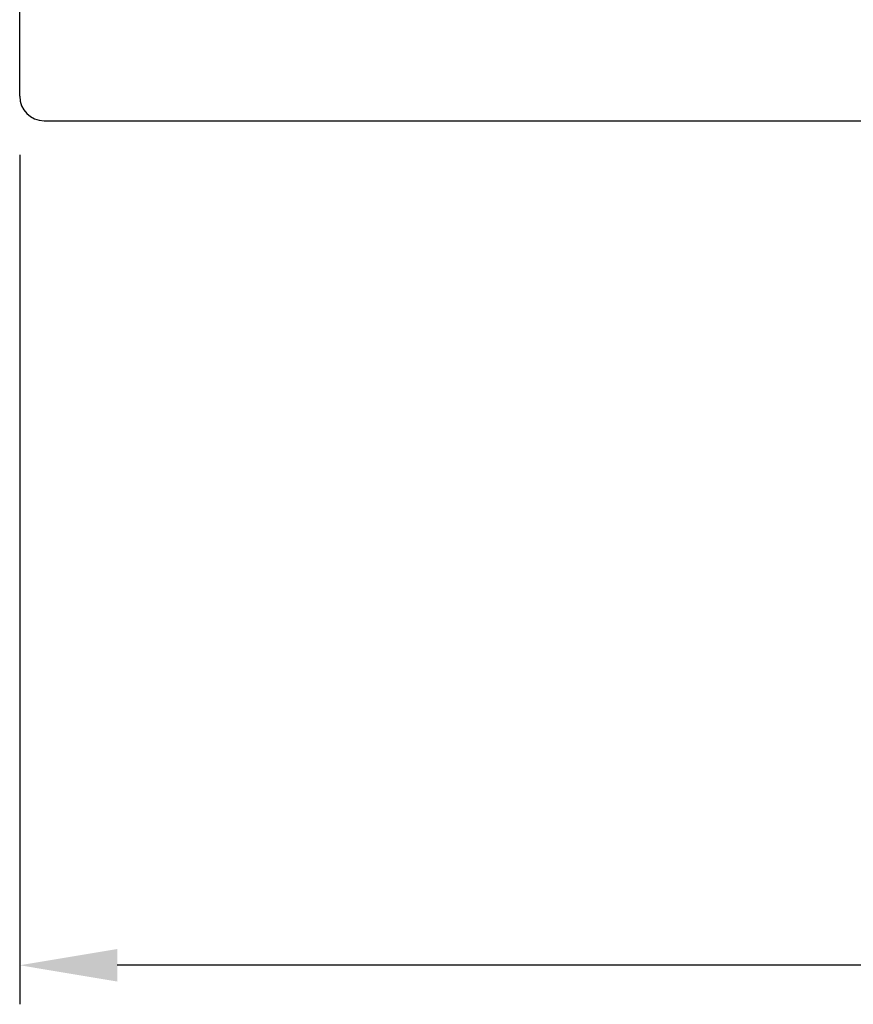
# Model space of a CAD drawing. Header units: millimetres. Extents: x 411 to 554, y 467 to 542.
# Tile 2 of 48: x 487 to 504, y 467 to 488. Entities that reach past the tile are written whole.
import ezdxf

# ---------------------------------------------------------------- set-up
doc = ezdxf.new("R2010")
doc.units = ezdxf.units.MM
doc.header["$LTSCALE"] = 0.1
doc.layers.get('DEFPOINTS').update_dxf_attribs({"linetype": 'CONTINUOUS'})
doc.layers.add('DIM', color=4, linetype='CONTINUOUS')
doc.layers.add('OUT', color=3, linetype='CONTINUOUS')
doc.styles.add('DIM-7', font='SIMPLEX.shx', dxfattribs={"width": 0.7, "bigfont": 'chineset.shx'})
doc.dimstyles.new('CNS', dxfattribs={"dimtxt": 3.5, "dimasz": 2.5, "dimexe": 1, "dimexo": 1.5, "dimgap": 0.09, "dimtad": 0, "dimdsep": 46, "dimtxsty": 'DIM-7', "dimcen": 0.09, "dimclrd": 1, "dimclre": 1, "dimclrt": 4, "dimadec": 0, "dimazin": 0, "dimtfac": 1, "dimtix": 1, "dimtmove": 2, "dimatfit": 3, "dimfxl": 1, "dimtvp": 0.971429, "dimtolj": 1, "dimarcsym": 0})

# ---------------------------------------------------------------- blocks, each defined once
blk = doc.blocks.new('*D4')
at = {"layer": 'DEFPOINTS', "color": 0, "transparency": 16777216}
for p in [(486.783, 486.004), (541.783, 486.004), (486.783, 468.195)]:
    blk.add_point(p, dxfattribs=at)
at = {"layer": 'DIM', "color": 4, "lineweight": -2, "transparency": 16777216}
for p, q in [((486.783, 484.804), (486.783, 467.395)), ((541.783, 484.804), (541.783, 467.395)), ((539.783, 468.195), (488.783, 468.195))]:
    blk.add_line(p, q, dxfattribs=at)
at = {"layer": 'DIM', "color": 4, "transparency": 16777216}
for points in [[(488.783, 468.528), (488.783, 467.861), (486.783, 468.195)], [(539.783, 468.528), (539.783, 467.861), (541.783, 468.195)]]:
    blk.add_solid(points, dxfattribs=at)
at = {"layer": 'DIM', "color": 4, "transparency": 16777216, "insert": (514.283, 470.235), "char_height": 2.8, "attachment_point": 5, "style": 'DIM-7'}
blk.add_mtext('\\A1;55', dxfattribs=at)

msp = doc.modelspace()

# ---------------------------------------------------------------- linework, layer by layer
at = {"layer": 'OUT', "color": 7, "linetype": 'Continuous'}
for p, q in [((486.783, 486.004), (486.783, 521.004)), ((487.283, 485.504), (541.283, 485.504))]:
    msp.add_line(p, q, dxfattribs=at)
msp.add_arc((487.283, 486.004), 0.5, 180, 270, dxfattribs=at)

# ---------------------------------------------------------------- dimensions: what is measured, and where the dimension line sits
at = {"layer": 'DIM'}
dim = msp.add_linear_dim(base=(486.783, 468.195), p1=(541.783, 486.004), p2=(486.783, 486.004), dimstyle='CNS', override={"dimscale": 0.8, "dimgap": 0.8, "dimtad": 1, "dimclrd": 4, "dimclre": 4, "dimadec": 2, "dimazin": 2, "dimtmove": 0}, dxfattribs=at)
dim.commit()
dim.dimension.update_dxf_attribs({"geometry": '*D4', "text_midpoint": (514.283, 470.235)})

doc.saveas('drawing.dxf')
